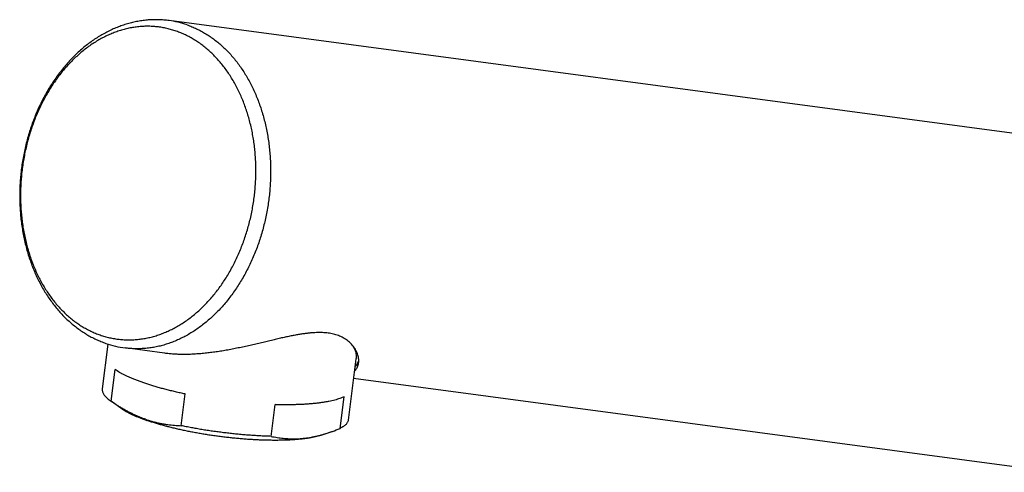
# Model space of a CAD drawing. Header units: millimetres. Extents: x -130 to 683, y 3 to 705.
# Tile 2 of 6: x -130 to -35, y 128 to 172. Entities that reach past the tile are written whole.
import ezdxf

# ---------------------------------------------------------------- set-up
doc = ezdxf.new("R2010")
doc.units = ezdxf.units.MM
doc.header["$LTSCALE"] = 30.734
doc.layers.get('0').update_dxf_attribs({"linetype": 'CONTINUOUS'})

msp = doc.modelspace()

# ---------------------------------------------------------------- linework, layer by layer
at = {"color": 7, "linetype": 'Continuous'}
for p, q in [((-26.003, 160.082), (-115.971, 172.127)), ((-121.887, 140.789), (-122.438, 136.458)), ((-116.403, 139.899), (-120.217, 140.41)), ((-97.874, 139.369), (-98.629, 133.431)), ((-121.585, 135.247), (-121.194, 138.316)), ((-30.249, 128.365), (-98.118, 137.451)), ((-114.802, 132.882), (-114.412, 135.952)), ((-99.416, 132.616), (-99.025, 135.686)), ((-120.494, 134.498), (-121.585, 135.247)), ((-106.095, 131.849), (-105.705, 134.919)), ((-100.15, 132.329), (-101.002, 132.02))]:
    msp.add_line(p, q, dxfattribs=at)
at = {"color": 9, "linetype": 'Continuous'}
msp.add_arc((-117.152, 163.329), 8.877, 70.74525, 82.35512, dxfattribs=at)
at = {"color": 7, "linetype": 'Continuous'}
for centre, radius, start, end in [((-118.947, 149.873), 9.548, 250.75323, 262.35616), ((-105.836, 147.953), 16.626, 289.99375, 292.71457), ((-104.868, 145.274), 13.777, 286.26227, 290.02042)]:
    msp.add_arc(centre, radius, start, end, dxfattribs=at)
for points, knots in [([(-115.971, 172.127), (-116.137, 172.149), (-116.469, 172.185), (-116.97, 172.212), (-117.474, 172.212), (-117.979, 172.186), (-118.485, 172.134), (-118.991, 172.055), (-119.497, 171.949), (-120.001, 171.816), (-120.503, 171.657), (-121.002, 171.471), (-121.496, 171.259), (-121.986, 171.02), (-122.469, 170.756), (-122.946, 170.466), (-123.414, 170.151), (-123.874, 169.812), (-124.324, 169.448), (-124.763, 169.062), (-125.191, 168.653), (-125.606, 168.222), (-126.008, 167.77), (-126.396, 167.298), (-126.769, 166.807), (-127.127, 166.298), (-127.469, 165.771), (-127.795, 165.229), (-128.104, 164.671), (-128.395, 164.098), (-128.668, 163.513), (-128.923, 162.915), (-129.159, 162.306), (-129.376, 161.687), (-129.573, 161.059), (-129.751, 160.422), (-129.908, 159.779), (-130.046, 159.13), (-130.162, 158.476), (-130.259, 157.819), (-130.334, 157.159), (-130.388, 156.497), (-130.422, 155.835), (-130.434, 155.174), (-130.425, 154.515), (-130.395, 153.858), (-130.344, 153.205), (-130.272, 152.558), (-130.178, 151.917), (-130.064, 151.283), (-129.93, 150.657), (-129.775, 150.041), (-129.599, 149.435), (-129.404, 148.842), (-129.189, 148.26), (-128.954, 147.693), (-128.701, 147.141), (-128.429, 146.604), (-128.139, 146.084), (-127.832, 145.582), (-127.508, 145.099), (-127.167, 144.636), (-126.811, 144.193), (-126.441, 143.771), (-126.056, 143.372), (-125.658, 142.995), (-125.248, 142.642), (-124.826, 142.312), (-124.394, 142.006), (-123.951, 141.726), (-123.5, 141.47), (-123.039, 141.239), (-122.572, 141.034), (-122.254, 140.914), (-122.095, 140.859)], [0, 0, 0, 0, 0.50067, 1.002227, 1.505253, 2.010911, 2.519339, 3.031006, 3.547376, 4.068488, 4.594329, 5.126288, 5.664468, 6.208353, 6.759166, 7.317051, 7.881093, 8.452335, 9.030827, 9.615458, 10.207125, 10.805687, 11.410007, 12.02087, 12.637895, 13.26004, 13.88797, 14.521089, 15.158501, 15.800721, 16.447004, 17.096609, 17.749858, 18.405951, 19.064284, 19.72494, 20.387176, 21.050498, 21.7147, 22.379217, 23.043628, 23.7074, 24.370264, 25.031814, 25.691208, 26.348534, 27.003332, 27.654578, 28.302662, 28.947041, 29.586624, 30.222056, 30.852694, 31.477477, 32.097262, 32.711305, 33.318652, 33.920337, 34.515558, 35.103499, 35.685359, 36.260367, 36.827841, 37.389155, 37.943719, 38.490928, 39.032333, 39.567674, 40.096367, 40.620167, 41.139289, 41.653186, 42.163493, 42.670643, 42.670643, 42.670643, 42.670643]), ([(-115.27, 171.099), (-115.42, 171.152), (-115.723, 171.248), (-116.184, 171.367), (-116.65, 171.459), (-117.12, 171.525), (-117.593, 171.564), (-118.068, 171.576), (-118.545, 171.562), (-119.023, 171.521), (-119.5, 171.454), (-119.977, 171.36), (-120.452, 171.24), (-120.924, 171.093), (-121.392, 170.921), (-121.857, 170.724), (-122.316, 170.501), (-122.769, 170.253), (-123.216, 169.982), (-123.655, 169.686), (-124.086, 169.367), (-124.507, 169.025), (-124.919, 168.661), (-125.321, 168.276), (-125.711, 167.869), (-126.09, 167.443), (-126.456, 166.997), (-126.809, 166.533), (-127.148, 166.051), (-127.473, 165.551), (-127.782, 165.036), (-128.077, 164.506), (-128.355, 163.961), (-128.617, 163.403), (-128.862, 162.833), (-129.089, 162.252), (-129.299, 161.66), (-129.491, 161.059), (-129.664, 160.45), (-129.818, 159.834), (-129.954, 159.211), (-130.07, 158.584), (-130.167, 157.953), (-130.244, 157.319), (-130.301, 156.683), (-130.338, 156.047), (-130.355, 155.412), (-130.353, 154.778), (-130.33, 154.147), (-130.288, 153.52), (-130.225, 152.898), (-130.143, 152.282), (-130.041, 151.673), (-129.92, 151.073), (-129.78, 150.481), (-129.62, 149.901), (-129.442, 149.331), (-129.246, 148.774), (-129.031, 148.23), (-128.799, 147.701), (-128.55, 147.186), (-128.283, 146.688), (-128.001, 146.207), (-127.702, 145.744), (-127.388, 145.299), (-127.06, 144.873), (-126.717, 144.468), (-126.36, 144.084), (-125.991, 143.721), (-125.609, 143.381), (-125.215, 143.063), (-124.811, 142.769), (-124.396, 142.498), (-123.971, 142.252), (-123.538, 142.031), (-123.097, 141.835), (-122.797, 141.721), (-122.646, 141.668)], [0, 0, 0, 0, 0.477137, 0.952571, 1.426837, 1.900801, 2.374904, 2.850086, 3.326739, 3.805771, 4.287575, 4.77292, 5.262255, 5.756108, 6.255019, 6.759251, 7.269396, 7.785501, 8.308124, 8.837177, 9.373099, 9.915751, 10.465368, 11.021861, 11.585172, 12.155325, 12.731987, 13.315253, 13.904597, 14.500107, 15.101165, 15.707766, 16.31931, 16.935606, 17.556183, 18.180579, 18.808513, 19.439289, 20.072751, 20.708072, 21.345127, 21.983071, 22.621716, 23.260312, 23.898513, 24.535771, 25.17151, 25.805427, 26.436772, 27.065401, 27.690506, 28.312006, 28.929146, 29.541815, 30.149422, 30.751738, 31.348429, 31.939103, 32.5237, 33.101734, 33.673333, 34.238028, 34.796043, 35.347033, 35.891233, 36.428516, 36.959056, 37.483015, 38.000477, 38.511885, 39.017299, 39.517354, 40.012173, 40.502489, 40.988561, 41.471132, 41.950656, 41.950656, 41.950656, 41.950656]), ([(-122.646, 141.668), (-122.496, 141.616), (-122.193, 141.52), (-121.732, 141.401), (-121.266, 141.309), (-120.796, 141.243), (-120.323, 141.204), (-119.848, 141.192), (-119.371, 141.206), (-118.893, 141.247), (-118.416, 141.314), (-117.939, 141.408), (-117.464, 141.528), (-116.992, 141.675), (-116.524, 141.847), (-116.059, 142.044), (-115.6, 142.267), (-115.147, 142.515), (-114.7, 142.786), (-114.261, 143.082), (-113.83, 143.401), (-113.409, 143.743), (-112.997, 144.107), (-112.595, 144.492), (-112.205, 144.899), (-111.826, 145.325), (-111.46, 145.771), (-111.107, 146.235), (-110.768, 146.717), (-110.443, 147.217), (-110.134, 147.732), (-109.839, 148.262), (-109.561, 148.807), (-109.299, 149.364), (-109.054, 149.935), (-108.827, 150.516), (-108.617, 151.108), (-108.425, 151.709), (-108.252, 152.318), (-108.098, 152.934), (-107.962, 153.557), (-107.846, 154.184), (-107.75, 154.815), (-107.673, 155.449), (-107.615, 156.085), (-107.578, 156.721), (-107.561, 157.356), (-107.563, 157.99), (-107.586, 158.621), (-107.628, 159.248), (-107.691, 159.87), (-107.773, 160.486), (-107.875, 161.095), (-107.996, 161.695), (-108.136, 162.286), (-108.296, 162.867), (-108.474, 163.437), (-108.67, 163.994), (-108.885, 164.538), (-109.117, 165.067), (-109.366, 165.582), (-109.633, 166.08), (-109.915, 166.561), (-110.214, 167.024), (-110.528, 167.469), (-110.856, 167.894), (-111.199, 168.3), (-111.556, 168.684), (-111.925, 169.047), (-112.307, 169.387), (-112.701, 169.705), (-113.105, 169.999), (-113.52, 170.269), (-113.945, 170.516), (-114.378, 170.737), (-114.819, 170.933), (-115.119, 171.047), (-115.27, 171.099)], [0, 0, 0, 0, 0.477137, 0.952571, 1.426837, 1.900801, 2.374904, 2.850086, 3.326739, 3.805771, 4.287575, 4.77292, 5.262255, 5.756108, 6.255019, 6.759251, 7.269396, 7.785501, 8.308124, 8.837177, 9.373099, 9.915751, 10.465368, 11.021861, 11.585172, 12.155325, 12.731987, 13.315253, 13.904597, 14.500107, 15.101165, 15.707766, 16.31931, 16.935606, 17.556183, 18.180579, 18.808513, 19.439289, 20.072751, 20.708072, 21.345127, 21.983071, 22.621716, 23.260312, 23.898513, 24.535771, 25.17151, 25.805427, 26.436772, 27.065401, 27.690506, 28.312006, 28.929146, 29.541815, 30.149422, 30.751738, 31.348429, 31.939103, 32.5237, 33.101734, 33.673333, 34.238028, 34.796043, 35.347033, 35.891233, 36.428516, 36.959056, 37.483015, 38.000477, 38.511885, 39.017299, 39.517354, 40.012173, 40.502489, 40.988561, 41.471132, 41.950656, 41.950656, 41.950656, 41.950656]), ([(-97.622, 138.972), (-97.614, 139.038), (-97.605, 139.179), (-97.618, 139.395), (-97.658, 139.619), (-97.725, 139.845), (-97.817, 140.07), (-97.934, 140.29), (-98.072, 140.501), (-98.23, 140.7), (-98.405, 140.884), (-98.594, 141.052), (-98.795, 141.203), (-99.006, 141.339), (-99.226, 141.458), (-99.455, 141.561), (-99.69, 141.649), (-99.932, 141.723), (-100.182, 141.784), (-100.439, 141.831), (-100.704, 141.867), (-100.979, 141.891), (-101.263, 141.903), (-101.559, 141.904), (-101.867, 141.893), (-102.189, 141.872), (-102.526, 141.839), (-102.88, 141.795), (-103.253, 141.739), (-103.645, 141.672), (-104.06, 141.594), (-104.496, 141.504), (-104.956, 141.404), (-105.439, 141.293), (-105.944, 141.175), (-106.468, 141.05), (-107.011, 140.92), (-107.567, 140.789), (-108.133, 140.658), (-108.706, 140.53), (-109.281, 140.408), (-109.854, 140.293), (-110.424, 140.187), (-110.987, 140.092), (-111.541, 140.009), (-112.085, 139.938), (-112.618, 139.88), (-113.138, 139.835), (-113.644, 139.803), (-114.138, 139.785), (-114.617, 139.78), (-115.082, 139.789), (-115.533, 139.811), (-115.97, 139.847), (-116.258, 139.88), (-116.4, 139.899), (-116.403, 139.899)], [0, 0, 0, 0, 0.201442, 0.419823, 0.647439, 0.883436, 1.126776, 1.376048, 1.628964, 1.882955, 2.13643, 2.389057, 2.640604, 2.891039, 3.140904, 3.390688, 3.641419, 3.894173, 4.150439, 4.411404, 4.678642, 4.953518, 5.237643, 5.532674, 5.840145, 6.162076, 6.500098, 6.856369, 7.232488, 7.630411, 8.051526, 8.497172, 8.967804, 9.463403, 9.982558, 10.523145, 11.081869, 11.654951, 12.237837, 12.825902, 13.414959, 14.001124, 14.581371, 15.152903, 15.713916, 16.262738, 16.798556, 17.320467, 17.828334, 18.321769, 18.801051, 19.266072, 19.717381, 20.155082, 20.579862, 20.586914, 20.586914, 20.586914, 20.586914]), ([(-98.147, 140.594), (-98.132, 140.567), (-98.079, 140.467), (-98, 140.291), (-97.925, 140.064), (-97.878, 139.839), (-97.858, 139.619), (-97.863, 139.463), (-97.873, 139.381), (-97.874, 139.368)], [0, 0, 0, 0, 0.093822, 0.339554, 0.57836, 0.808338, 1.028291, 1.237905, 1.276131, 1.276131, 1.276131, 1.276131]), ([(-97.973, 138.587), (-97.933, 138.627), (-97.852, 138.717), (-97.748, 138.871), (-97.665, 139.038), (-97.626, 139.154), (-97.61, 139.209)], [0, 0, 0, 0, 0.1714537, 0.3612124, 0.5557921, 0.7287785, 0.7287785, 0.7287785, 0.7287785]), ([(-114.412, 135.952), (-114.571, 135.985), (-114.887, 136.053), (-115.355, 136.16), (-115.813, 136.269), (-116.26, 136.382), (-116.696, 136.498), (-117.12, 136.617), (-117.531, 136.738), (-117.928, 136.862), (-118.31, 136.988), (-118.677, 137.116), (-119.028, 137.245), (-119.363, 137.376), (-119.68, 137.508), (-119.979, 137.641), (-120.26, 137.775), (-120.522, 137.909), (-120.765, 138.043), (-120.988, 138.178), (-121.128, 138.27), (-121.194, 138.316)], [0, 0, 0, 0, 0.487922, 0.967958, 1.439275, 1.901056, 2.35251, 2.792868, 3.221387, 3.637357, 4.040097, 4.42896, 4.80334, 5.162671, 5.506433, 5.834157, 6.145432, 6.43991, 6.717319, 6.977473, 7.220289, 7.220289, 7.220289, 7.220289]), ([(-98.028, 138.153), (-97.989, 138.191), (-97.91, 138.275), (-97.807, 138.42), (-97.721, 138.587), (-97.658, 138.77), (-97.632, 138.901), (-97.623, 138.969), (-97.622, 138.972)], [0, 0, 0, 0, 0.1637125, 0.3460442, 0.5320914, 0.7242212, 0.9241475, 0.9315634, 0.9315634, 0.9315634, 0.9315634]), ([(-122.438, 136.458), (-122.439, 136.444), (-122.444, 136.39), (-122.441, 136.293), (-122.413, 136.167), (-122.361, 136.039), (-122.287, 135.91), (-122.19, 135.778), (-122.071, 135.646), (-121.929, 135.512), (-121.766, 135.377), (-121.647, 135.29), (-121.585, 135.247)], [0, 0, 0, 0, 0.040099, 0.162146, 0.28961, 0.426111, 0.574432, 0.736688, 0.914497, 1.108793, 1.320429, 1.54971, 1.54971, 1.54971, 1.54971]), ([(-99.025, 135.686), (-99.089, 135.655), (-99.225, 135.595), (-99.441, 135.513), (-99.677, 135.436), (-99.932, 135.363), (-100.206, 135.295), (-100.499, 135.232), (-100.81, 135.175), (-101.139, 135.123), (-101.484, 135.076), (-101.846, 135.034), (-102.223, 134.999), (-102.614, 134.968), (-103.02, 134.944), (-103.44, 134.925), (-103.871, 134.912), (-104.315, 134.905), (-104.769, 134.904), (-105.234, 134.908), (-105.547, 134.915), (-105.705, 134.919)], [0, 0, 0, 0, 0.213605, 0.444461, 0.692521, 0.957994, 1.240698, 1.540261, 1.856676, 2.189358, 2.537869, 2.901953, 3.280753, 3.673931, 4.080876, 4.500636, 4.932925, 5.376801, 5.831379, 6.296275, 6.770303, 6.770303, 6.770303, 6.770303]), ([(-118.264, 133.507), (-118.367, 133.543), (-118.572, 133.617), (-118.877, 133.739), (-119.181, 133.87), (-119.484, 134.01), (-119.785, 134.159), (-120.086, 134.317), (-120.386, 134.485), (-120.685, 134.662), (-120.985, 134.847), (-121.264, 135.029), (-121.443, 135.149), (-121.522, 135.204)], [0, 0, 0, 0, 0.326182, 0.654484, 0.985136, 1.318496, 1.654847, 1.994389, 2.337643, 2.685204, 3.037645, 3.395671, 3.684143, 3.684143, 3.684143, 3.684143]), ([(-120.494, 134.498), (-120.438, 134.46), (-120.313, 134.378), (-120.109, 134.257), (-119.877, 134.13), (-119.626, 134.004), (-119.357, 133.878), (-119.069, 133.753), (-118.764, 133.629), (-118.442, 133.506), (-118.221, 133.427), (-118.108, 133.387)], [0, 0, 0, 0, 0.201771, 0.448766, 0.712881, 0.993725, 1.291306, 1.605044, 1.934412, 2.279207, 2.63854, 2.63854, 2.63854, 2.63854]), ([(-118.264, 133.507), (-118.162, 133.471), (-117.958, 133.403), (-117.649, 133.311), (-117.339, 133.227), (-117.028, 133.153), (-116.716, 133.089), (-116.402, 133.033), (-116.087, 132.986), (-115.769, 132.948), (-115.45, 132.918), (-115.127, 132.895), (-114.911, 132.886), (-114.802, 132.882)], [0, 0, 0, 0, 0.324185, 0.646512, 0.967259, 1.286853, 1.605665, 1.924004, 2.242489, 2.561807, 2.882619, 3.205692, 3.531672, 3.531672, 3.531672, 3.531672]), ([(-101.002, 132.02), (-101.057, 132), (-101.189, 131.955), (-101.408, 131.89), (-101.662, 131.825), (-101.934, 131.765), (-102.225, 131.71), (-102.533, 131.66), (-102.857, 131.616), (-103.198, 131.577), (-103.554, 131.543), (-103.925, 131.516), (-104.309, 131.493), (-104.707, 131.477), (-105.117, 131.466), (-105.538, 131.461), (-105.97, 131.462), (-106.411, 131.468), (-106.861, 131.48), (-107.319, 131.498), (-107.784, 131.522), (-108.255, 131.551), (-108.73, 131.586), (-109.21, 131.626), (-109.692, 131.672), (-110.177, 131.723), (-110.662, 131.779), (-111.147, 131.841), (-111.631, 131.907), (-112.114, 131.978), (-112.592, 132.054), (-113.067, 132.135), (-113.537, 132.22), (-114.001, 132.309), (-114.458, 132.402), (-114.907, 132.498), (-115.346, 132.599), (-115.777, 132.703), (-116.196, 132.81), (-116.604, 132.92), (-117, 133.033), (-117.382, 133.148), (-117.75, 133.265), (-117.99, 133.346), (-118.108, 133.387)], [0, 0, 0, 0, 0.175609, 0.420729, 0.682955, 0.961958, 1.257741, 1.569688, 1.897368, 2.240513, 2.598225, 2.970139, 3.355642, 3.753708, 4.164029, 4.585667, 5.017604, 5.459488, 5.910125, 6.368629, 6.834474, 7.306296, 7.783458, 8.265113, 8.74989, 9.237329, 9.726294, 10.215534, 10.704628, 11.192241, 11.67736, 12.159445, 12.637081, 13.109578, 13.576145, 14.035446, 14.487042, 14.929925, 15.362967, 15.785824, 16.197399, 16.596849, 16.983804, 17.357198, 17.357198, 17.357198, 17.357198]), ([(-106.095, 131.849), (-106.259, 131.854), (-106.588, 131.865), (-107.086, 131.887), (-107.591, 131.915), (-108.102, 131.949), (-108.617, 131.989), (-109.136, 132.035), (-109.657, 132.086), (-110.181, 132.143), (-110.705, 132.205), (-111.228, 132.273), (-111.751, 132.345), (-112.271, 132.423), (-112.787, 132.505), (-113.299, 132.593), (-113.806, 132.684), (-114.307, 132.781), (-114.638, 132.848), (-114.802, 132.882)], [0, 0, 0, 0, 0.490981, 0.989944, 1.495693, 2.007705, 2.524673, 3.045907, 3.5704, 4.096995, 4.625088, 5.153298, 5.681019, 6.207086, 6.730479, 7.250497, 7.76581, 8.275881, 8.779481, 8.779481, 8.779481, 8.779481]), ([(-98.629, 133.431), (-98.633, 133.404), (-98.646, 133.337), (-98.684, 133.232), (-98.751, 133.118), (-98.84, 133.008), (-98.952, 132.903), (-99.086, 132.802), (-99.242, 132.705), (-99.356, 132.645), (-99.416, 132.616)], [0, 0, 0, 0, 0.08062, 0.204054, 0.334202, 0.474353, 0.627169, 0.794456, 0.97771, 1.177759, 1.177759, 1.177759, 1.177759]), ([(-106.095, 131.849), (-105.996, 131.828), (-105.798, 131.789), (-105.502, 131.737), (-105.206, 131.694), (-104.911, 131.66), (-104.615, 131.635), (-104.319, 131.618), (-104.023, 131.611), (-103.725, 131.612), (-103.426, 131.623), (-103.126, 131.644), (-102.825, 131.674), (-102.523, 131.713), (-102.219, 131.762), (-101.915, 131.821), (-101.609, 131.888), (-101.306, 131.964), (-101.107, 132.019), (-101.01, 132.048)], [0, 0, 0, 0, 0.303636, 0.604448, 0.903031, 1.200092, 1.496325, 1.792335, 2.088814, 2.38631, 2.685117, 2.985581, 3.288116, 3.592937, 3.900239, 4.210387, 4.523649, 4.84021, 5.14469, 5.14469, 5.14469, 5.14469])]:
    msp.add_open_spline(points, degree=3, knots=knots, dxfattribs=at)
at = {"color": 9, "linetype": 'Continuous'}
msp.add_open_spline([(-114.225, 171.709), (-114.068, 171.655), (-113.758, 171.537), (-113.301, 171.334), (-112.852, 171.106), (-112.412, 170.852), (-111.981, 170.574), (-111.562, 170.271), (-111.153, 169.944), (-110.756, 169.594), (-110.372, 169.221), (-110.001, 168.826), (-109.644, 168.409), (-109.302, 167.972), (-108.974, 167.515), (-108.662, 167.038), (-108.366, 166.543), (-108.087, 166.031), (-107.825, 165.502), (-107.58, 164.957), (-107.354, 164.397), (-107.146, 163.824), (-106.956, 163.237), (-106.785, 162.639), (-106.634, 162.03), (-106.503, 161.411), (-106.391, 160.783), (-106.299, 160.148), (-106.227, 159.506), (-106.176, 158.858), (-106.144, 158.206), (-106.134, 157.551), (-106.143, 156.894), (-106.173, 156.235), (-106.224, 155.577), (-106.295, 154.919), (-106.385, 154.264), (-106.496, 153.613), (-106.627, 152.966), (-106.777, 152.324), (-106.947, 151.69), (-107.135, 151.063), (-107.342, 150.445), (-107.568, 149.837), (-107.812, 149.24), (-108.073, 148.655), (-108.351, 148.083), (-108.646, 147.525), (-108.957, 146.981), (-109.284, 146.454), (-109.625, 145.943), (-109.981, 145.451), (-110.352, 144.976), (-110.735, 144.521), (-111.131, 144.086), (-111.538, 143.671), (-111.957, 143.278), (-112.387, 142.908), (-112.826, 142.56), (-113.274, 142.235), (-113.731, 141.935), (-114.195, 141.659), (-114.665, 141.407), (-115.142, 141.182), (-115.624, 140.982), (-116.11, 140.808), (-116.599, 140.66), (-117.091, 140.54), (-117.585, 140.446), (-118.079, 140.379), (-118.574, 140.34), (-119.068, 140.327), (-119.56, 140.342), (-119.943, 140.375), (-120.161, 140.402), (-120.217, 140.41)], degree=3, knots=[0, 0, 0, 0, 0.496532, 0.996116, 1.499345, 2.006776, 2.518926, 3.036265, 3.559204, 4.088091, 4.62322, 5.164839, 5.713182, 6.268445, 6.830776, 7.400241, 7.976791, 8.560314, 9.150654, 9.747658, 10.351255, 10.961319, 11.577553, 12.199614, 12.827199, 13.459988, 14.097612, 14.739663, 15.385725, 16.035366, 16.688132, 17.343553, 18.001149, 18.660429, 19.320896, 19.982045, 20.64337, 21.304364, 21.964518, 22.623333, 23.280311, 23.934964, 24.586816, 25.235403, 25.880276, 26.521004, 27.157177, 27.788408, 28.414333, 29.034618, 29.648953, 30.257068, 30.858728, 31.453728, 32.041899, 32.62312, 33.197337, 33.764529, 34.32466, 34.877755, 35.424012, 35.963697, 36.497012, 37.024173, 37.545448, 38.06117, 38.571787, 39.077817, 39.579821, 40.07839, 40.574111, 41.067596, 41.559485, 42.050443, 42.220216, 42.220216, 42.220216, 42.220216], dxfattribs=at)

doc.saveas('drawing.dxf')
